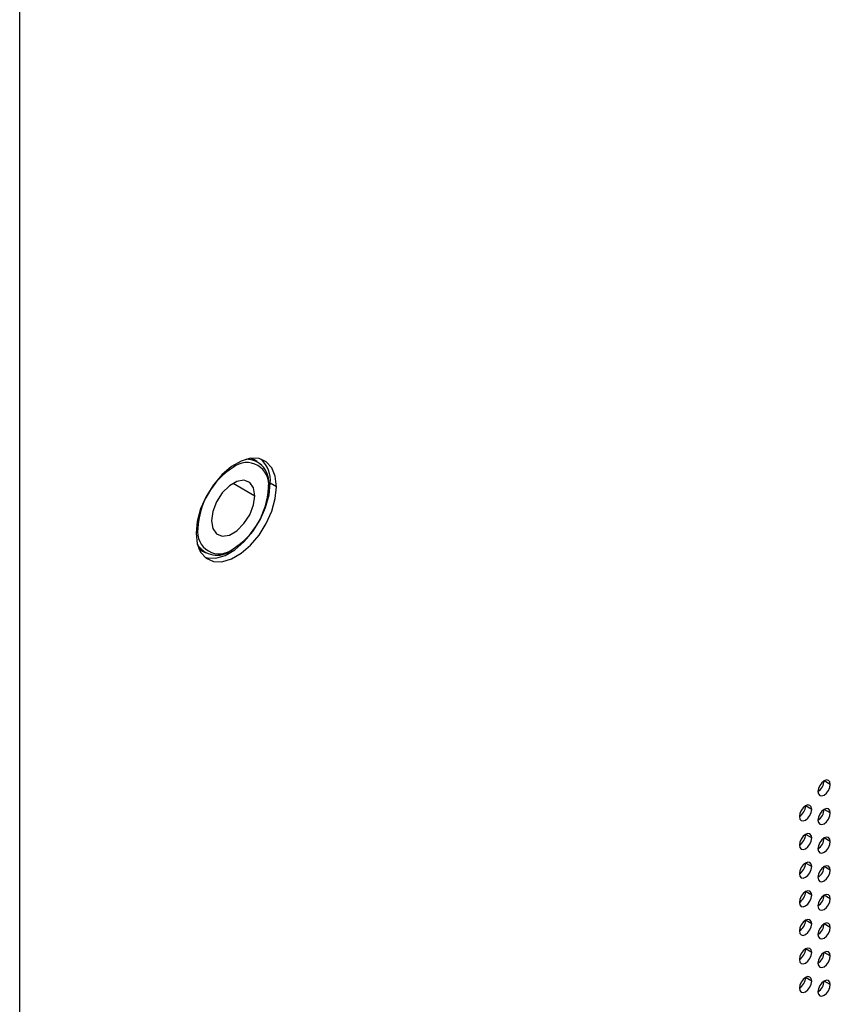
# Model space of a CAD drawing. Header units: millimetres. Extents: x 0 to 1118, y 0 to 864.
# Tile 158 of 256: x 946 to 955, y 649 to 660. Entities that reach past the tile are written whole.
import ezdxf

# ---------------------------------------------------------------- set-up
doc = ezdxf.new("R2010")
doc.units = ezdxf.units.MM

msp = doc.modelspace()

# ---------------------------------------------------------------- linework, layer by layer
at = {"color": 7, "linetype": 'Continuous', "lineweight": 25}
for p, q in [((945.7042, 634.2581), (945.7042, 671.6027)), ((948.3938, 655.3103), (948.34, 655.3318)), ((948.4221, 655.2939), (948.3938, 655.3103)), ((948.5464, 655.0192), (948.5464, 654.9947)), ((948.6383, 655.007), (948.5676, 655.0478)), ((947.7484, 654.3068), (947.7939, 654.271)), ((947.7939, 654.271), (947.8222, 654.2547)), ((948.1222, 654.2844), (948.1434, 654.2967)), ((954.9673, 651.6087), (954.8966, 651.6496)), ((954.7552, 651.323), (954.6845, 651.3638)), ((954.9673, 651.2821), (954.8966, 651.3229)), ((954.7552, 650.9964), (954.6845, 651.0372)), ((954.9673, 650.9555), (954.8966, 650.9963)), ((954.7552, 650.6697), (954.6845, 650.7106)), ((954.9673, 650.6289), (954.8966, 650.6697)), ((954.7552, 650.3431), (954.6845, 650.3839)), ((954.9673, 650.3023), (954.8966, 650.3431)), ((954.7552, 650.0165), (954.6845, 650.0573)), ((954.9673, 649.9757), (954.8966, 650.0165)), ((954.7552, 649.6899), (954.6845, 649.7307)), ((954.9673, 649.649), (954.8966, 649.6899)), ((954.7552, 649.3633), (954.6845, 649.4041)), ((954.9673, 649.3224), (954.8966, 649.3632))]:
    msp.add_line(p, q, dxfattribs=at)
at = {"color": 8, "linetype": 'Continuous', "lineweight": 25}
for p, q in [((948.1433, 655.0478), (948.3908, 654.9049)), ((947.7213, 654.5294), (947.7403, 654.5294))]:
    msp.add_line(p, q, dxfattribs=at)
at = {"color": 7, "linetype": 'Continuous', "lineweight": 25, "flags": 128}
for points in [[(948.6383, 655.007), (948.625, 655.1263), (948.5857, 655.2232), (948.5227, 655.2922), (948.4398, 655.3292), (948.3417, 655.332), (948.2341, 655.3005), (948.1233, 655.2366), (948.0157, 655.1438), (947.9176, 655.0277), (947.8347, 654.895), (947.7717, 654.7534), (947.7324, 654.611), (947.7191, 654.4763)], [(947.7191, 654.4763), (947.7324, 654.357), (947.7717, 654.2601), (947.8347, 654.1911), (947.9176, 654.1541), (948.0157, 654.1513), (948.1233, 654.1828), (948.2341, 654.2468), (948.3417, 654.3395), (948.4398, 654.4556), (948.5227, 654.5883), (948.5857, 654.7299), (948.625, 654.8723), (948.6383, 655.007)], [(947.8203, 654.2025), (947.8469, 654.1949), (947.945, 654.1921), (948.0526, 654.2236), (948.1634, 654.2876), (948.271, 654.3803), (948.3691, 654.4964), (948.452, 654.6291), (948.515, 654.7708), (948.5543, 654.9131), (948.5676, 655.0478)], [(948.3908, 654.9049), (948.3759, 654.9941), (948.3329, 655.0552), (948.2671, 655.081), (948.1863, 655.0683), (948.1004, 655.0187), (948.0196, 654.9381), (947.9538, 654.8363), (947.9108, 654.7256), (947.8959, 654.6192)], [(947.8959, 654.6192), (947.9108, 654.5301), (947.9538, 654.4689), (948.0196, 654.4431), (948.1004, 654.4558), (948.1863, 654.5054), (948.2671, 654.586), (948.3329, 654.6878), (948.3759, 654.7986), (948.3908, 654.9049)], [(954.9673, 651.6087), (954.9619, 651.6369), (954.9466, 651.6545), (954.9237, 651.659), (954.8966, 651.6496), (954.8695, 651.6277), (954.8466, 651.5968), (954.8313, 651.5615), (954.8259, 651.5271)], [(954.8259, 651.5271), (954.8313, 651.499), (954.8466, 651.4813), (954.8695, 651.4769), (954.8966, 651.4863), (954.9237, 651.5081), (954.9466, 651.539), (954.9619, 651.5744), (954.9673, 651.6087)], [(954.7552, 651.323), (954.7498, 651.3511), (954.7345, 651.3688), (954.7115, 651.3732), (954.6845, 651.3638), (954.6574, 651.342), (954.6345, 651.311), (954.6191, 651.2757), (954.6138, 651.2413)], [(954.6138, 651.2413), (954.6191, 651.2132), (954.6345, 651.1955), (954.6574, 651.1911), (954.6845, 651.2005), (954.7115, 651.2223), (954.7345, 651.2533), (954.7498, 651.2886), (954.7552, 651.323)], [(954.9673, 651.2821), (954.9619, 651.3103), (954.9466, 651.3279), (954.9237, 651.3324), (954.8966, 651.323), (954.8695, 651.3011), (954.8466, 651.2702), (954.8313, 651.2348), (954.8259, 651.2005)], [(954.8259, 651.2005), (954.8313, 651.1723), (954.8466, 651.1547), (954.8695, 651.1502), (954.8966, 651.1597), (954.9237, 651.1815), (954.9466, 651.2124), (954.9619, 651.2478), (954.9673, 651.2821)], [(954.7552, 650.9964), (954.7498, 651.0245), (954.7345, 651.0421), (954.7115, 651.0466), (954.6845, 651.0372), (954.6574, 651.0154), (954.6345, 650.9844), (954.6191, 650.9491), (954.6138, 650.9147)], [(954.6138, 650.9147), (954.6191, 650.8866), (954.6345, 650.8689), (954.6574, 650.8645), (954.6845, 650.8739), (954.7115, 650.8957), (954.7345, 650.9267), (954.7498, 650.962), (954.7552, 650.9964)], [(954.9673, 650.9555), (954.9619, 650.9836), (954.9466, 651.0013), (954.9237, 651.0057), (954.8966, 650.9963), (954.8695, 650.9745), (954.8466, 650.9436), (954.8313, 650.9082), (954.8259, 650.8739)], [(954.8259, 650.8739), (954.8313, 650.8457), (954.8466, 650.8281), (954.8695, 650.8236), (954.8966, 650.833), (954.9237, 650.8549), (954.9466, 650.8858), (954.9619, 650.9212), (954.9673, 650.9555)], [(954.7552, 650.6697), (954.7498, 650.6979), (954.7345, 650.7155), (954.7115, 650.72), (954.6845, 650.7106), (954.6574, 650.6887), (954.6345, 650.6578), (954.6191, 650.6225), (954.6138, 650.5881)], [(954.6138, 650.5881), (954.6191, 650.56), (954.6345, 650.5423), (954.6574, 650.5379), (954.6845, 650.5473), (954.7115, 650.5691), (954.7345, 650.6), (954.7498, 650.6354), (954.7552, 650.6697)], [(954.9673, 650.6289), (954.9619, 650.657), (954.9466, 650.6747), (954.9237, 650.6791), (954.8966, 650.6697), (954.8695, 650.6479), (954.8466, 650.6169), (954.8313, 650.5816), (954.8259, 650.5473)], [(954.8259, 650.5473), (954.8313, 650.5191), (954.8466, 650.5015), (954.8695, 650.497), (954.8966, 650.5064), (954.9237, 650.5283), (954.9466, 650.5592), (954.9619, 650.5945), (954.9673, 650.6289)], [(954.7552, 650.3431), (954.7498, 650.3713), (954.7345, 650.3889), (954.7115, 650.3934), (954.6845, 650.384), (954.6574, 650.3621), (954.6345, 650.3312), (954.6191, 650.2958), (954.6138, 650.2615)], [(954.6138, 650.2615), (954.6191, 650.2333), (954.6345, 650.2157), (954.6574, 650.2112), (954.6845, 650.2206), (954.7115, 650.2425), (954.7345, 650.2734), (954.7498, 650.3088), (954.7552, 650.3431)], [(954.9673, 650.3023), (954.9619, 650.3304), (954.9466, 650.3481), (954.9237, 650.3525), (954.8966, 650.3431), (954.8695, 650.3213), (954.8466, 650.2903), (954.8313, 650.255), (954.8259, 650.2206)], [(954.8259, 650.2206), (954.8313, 650.1925), (954.8466, 650.1749), (954.8695, 650.1704), (954.8966, 650.1798), (954.9237, 650.2016), (954.9466, 650.2326), (954.9619, 650.2679), (954.9673, 650.3023)], [(954.7552, 650.0165), (954.7498, 650.0446), (954.7345, 650.0623), (954.7115, 650.0667), (954.6845, 650.0573), (954.6574, 650.0355), (954.6345, 650.0046), (954.6191, 649.9692), (954.6138, 649.9349)], [(954.6138, 649.9349), (954.6191, 649.9067), (954.6345, 649.8891), (954.6574, 649.8846), (954.6845, 649.894), (954.7115, 649.9159), (954.7345, 649.9468), (954.7498, 649.9822), (954.7552, 650.0165)], [(954.9673, 649.9757), (954.9619, 650.0038), (954.9466, 650.0214), (954.9237, 650.0259), (954.8966, 650.0165), (954.8695, 649.9947), (954.8466, 649.9637), (954.8313, 649.9284), (954.8259, 649.894)], [(954.8259, 649.894), (954.8313, 649.8659), (954.8466, 649.8482), (954.8695, 649.8438), (954.8966, 649.8532), (954.9237, 649.875), (954.9466, 649.906), (954.9619, 649.9413), (954.9673, 649.9757)], [(954.7552, 649.6899), (954.7498, 649.718), (954.7345, 649.7357), (954.7115, 649.7401), (954.6845, 649.7307), (954.6574, 649.7089), (954.6345, 649.6779), (954.6191, 649.6426), (954.6138, 649.6083)], [(954.6138, 649.6083), (954.6191, 649.5801), (954.6345, 649.5625), (954.6574, 649.558), (954.6845, 649.5674), (954.7115, 649.5893), (954.7345, 649.6202), (954.7498, 649.6555), (954.7552, 649.6899)], [(954.9673, 649.649), (954.9619, 649.6772), (954.9466, 649.6948), (954.9237, 649.6993), (954.8966, 649.6899), (954.8695, 649.668), (954.8466, 649.6371), (954.8313, 649.6018), (954.8259, 649.5674)], [(954.8259, 649.5674), (954.8313, 649.5393), (954.8466, 649.5216), (954.8695, 649.5172), (954.8966, 649.5266), (954.9237, 649.5484), (954.9466, 649.5793), (954.9619, 649.6147), (954.9673, 649.649)], [(954.7552, 649.3633), (954.7498, 649.3914), (954.7345, 649.4091), (954.7115, 649.4135), (954.6845, 649.4041), (954.6574, 649.3823), (954.6345, 649.3513), (954.6191, 649.316), (954.6138, 649.2816)], [(954.9673, 649.3224), (954.9619, 649.3506), (954.9466, 649.3682), (954.9237, 649.3727), (954.8966, 649.3633), (954.8695, 649.3414), (954.8466, 649.3105), (954.8313, 649.2751), (954.8259, 649.2408)], [(954.6138, 649.2816), (954.6191, 649.2535), (954.6345, 649.2359), (954.6574, 649.2314), (954.6845, 649.2408), (954.7115, 649.2626), (954.7345, 649.2936), (954.7498, 649.3289), (954.7552, 649.3633)], [(954.8259, 649.2408), (954.8313, 649.2126), (954.8466, 649.195), (954.8695, 649.1905), (954.8966, 649.2), (954.9237, 649.2218), (954.9466, 649.2527), (954.9619, 649.2881), (954.9673, 649.3224)]]:
    msp.add_lwpolyline(points, dxfattribs=at)
at = {"color": 7, "linetype": 'Continuous', "lineweight": 25}
for centre, radius, start, end in [((948.6154, 654.4896), 0.876, 122.60548, 177.39452), ((948.3007, 655.0346), 0.2489, 350.78596, 129.20329), ((948.2918, 655.063), 0.2583, 350.25582, 90.08171), ((948.22, 655.0749), 0.3487, 355.53542, 45.03481), ((947.6713, 655.0346), 0.876, 302.60548, 357.39452), ((947.986, 654.4895), 0.2489, 170.78596, 309.20329), ((947.957, 654.483), 0.2583, 209.91967, 309.73866), ((954.7431, 651.6565), 0.1537, 302.60548, 357.39452), ((954.5309, 651.3708), 0.1537, 302.60548, 357.39452), ((954.7431, 651.3299), 0.1537, 302.60548, 357.39452), ((954.5309, 651.0442), 0.1537, 302.60548, 357.39452), ((954.7431, 651.0033), 0.1537, 302.60548, 357.39452), ((954.5309, 650.7175), 0.1537, 302.60548, 357.39452), ((954.7431, 650.6767), 0.1537, 302.60548, 357.39452), ((954.5309, 650.3909), 0.1537, 302.60548, 357.39452), ((954.7431, 650.3501), 0.1537, 302.60548, 357.39452), ((954.5309, 650.0643), 0.1537, 302.60548, 357.39452), ((954.7431, 650.0235), 0.1537, 302.60548, 357.39452), ((954.5309, 649.7377), 0.1537, 302.60548, 357.39452), ((954.7431, 649.6969), 0.1537, 302.60548, 357.39452), ((954.5309, 649.4111), 0.1537, 302.60548, 357.39452), ((954.7431, 649.3702), 0.1537, 302.60548, 357.39452)]:
    msp.add_arc(centre, radius, start, end, dxfattribs=at)

doc.saveas('drawing.dxf')
